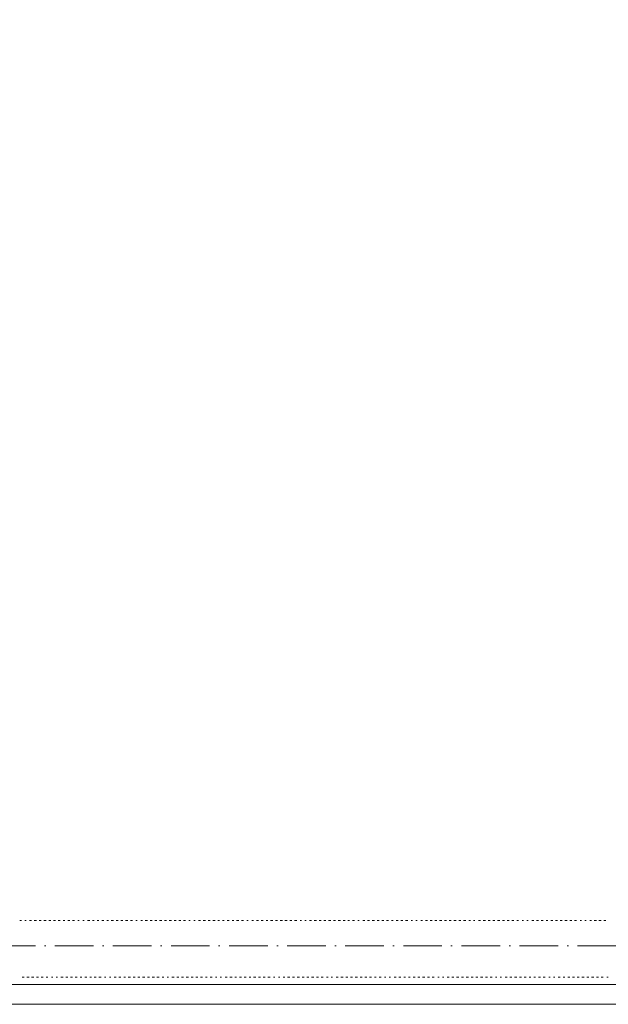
# Model space of a CAD drawing. Header units: centimetres. Extents: x -16053 to 7031, y -7778 to 254.
# Tile 134 of 256: x -8154 to -7788, y -2097 to -1486. Entities that reach past the tile are written whole.
import ezdxf

# ---------------------------------------------------------------- set-up
doc = ezdxf.new("R2010")
doc.units = ezdxf.units.CM
doc.header["$MEASUREMENT"] = 0
doc.linetypes.add('ACAD_ISO10W100', pattern=[18, 12, -3, 0, -3])
doc.layers.get('0').update_dxf_attribs({"linetype": 'CONTINUOUS'})
doc.layers.add('ODGROMÓWKA', color=3, linetype='ACAD_ISO10W100', lineweight=13)

msp = doc.modelspace()

# ---------------------------------------------------------------- linework, layer by layer
at = {"color": 252, "linetype": 'Continuous', "lineweight": 9, "true_color": 0x989898}
msp.add_lwpolyline([(-4358.034, -325.557), (-4363.161, -325.557), (-6131.771, -325.557), (-6136.402, -325.557), (-6136.402, -855.164), (-9272.364, -855.164), (-9277.326, -855.164), (-9277.326, -2080.604), (-9277.326, -2085.236), (-6086.948, -2085.236), (-6081.82, -2085.236), (-6081.82, -1575.807)], dxfattribs=at)
at = {"color": 254, "linetype": 'Continuous', "lineweight": 5, "true_color": 0xfdc4fd}
for points in [[(-8153.11, -2045.374), (-8154.102, -2045.374), (-8154.102, -2045.374)], [(-8153.11, -2045.374), (-8154.102, -2045.374), (-8154.102, -2045.374)], [(-8150.298, -2045.374), (-8151.125, -2045.374), (-8151.125, -2045.374)], [(-8150.298, -2045.374), (-8151.125, -2045.374), (-8151.125, -2045.374)], [(-8146.825, -2045.374), (-8148.148, -2045.374), (-8148.148, -2045.374)], [(-8146.825, -2045.374), (-8148.148, -2045.374), (-8148.148, -2045.374)], [(-8143.848, -2045.374), (-8145.171, -2045.374), (-8145.171, -2045.374)], [(-8143.848, -2045.374), (-8145.171, -2045.374), (-8145.171, -2045.374)], [(-8140.87, -2045.374), (-8142.194, -2045.374), (-8142.194, -2045.374)], [(-8140.87, -2045.374), (-8142.194, -2045.374), (-8142.194, -2045.374)], [(-8137.893, -2045.374), (-8139.216, -2045.374), (-8139.216, -2045.374)], [(-8137.893, -2045.374), (-8139.216, -2045.374), (-8139.216, -2045.374)], [(-8134.916, -2045.374), (-8136.239, -2045.374), (-8136.239, -2045.374)], [(-8134.916, -2045.374), (-8136.239, -2045.374), (-8136.239, -2045.374)], [(-8131.939, -2045.374), (-8133.262, -2045.374), (-8133.262, -2045.374)], [(-8131.939, -2045.374), (-8133.262, -2045.374), (-8133.262, -2045.374)], [(-8129.127, -2045.374), (-8130.285, -2045.374), (-8130.285, -2045.374)], [(-8129.127, -2045.374), (-8130.285, -2045.374), (-8130.285, -2045.374)], [(-8126.15, -2045.374), (-8127.308, -2045.374), (-8127.308, -2045.374)], [(-8126.15, -2045.374), (-8127.308, -2045.374), (-8127.308, -2045.374)], [(-8123.173, -2045.374), (-8124.331, -2045.374), (-8124.331, -2045.374)], [(-8123.173, -2045.374), (-8124.331, -2045.374), (-8124.331, -2045.374)], [(-8120.196, -2045.374), (-8121.353, -2045.374), (-8121.353, -2045.374)], [(-8120.196, -2045.374), (-8121.353, -2045.374), (-8121.353, -2045.374)], [(-8117.218, -2045.374), (-8118.045, -2045.374), (-8118.045, -2045.374)], [(-8117.218, -2045.374), (-8118.045, -2045.374), (-8118.045, -2045.374)], [(-8114.241, -2045.374), (-8115.068, -2045.374), (-8115.068, -2045.374)], [(-8114.241, -2045.374), (-8115.068, -2045.374), (-8115.068, -2045.374)], [(-8110.768, -2045.374), (-8112.091, -2045.374), (-8112.091, -2045.374)], [(-8110.768, -2045.374), (-8112.091, -2045.374), (-8112.091, -2045.374)], [(-8107.956, -2045.374), (-8109.114, -2045.374), (-8109.114, -2045.374)], [(-8107.956, -2045.374), (-8109.114, -2045.374), (-8109.114, -2045.374)], [(-8104.979, -2045.374), (-8106.137, -2045.374), (-8106.137, -2045.374)], [(-8104.979, -2045.374), (-8106.137, -2045.374), (-8106.137, -2045.374)], [(-8102.002, -2045.374), (-8103.159, -2045.374), (-8103.159, -2045.374)], [(-8102.002, -2045.374), (-8103.159, -2045.374), (-8103.159, -2045.374)], [(-8099.025, -2045.374), (-8100.182, -2045.374), (-8100.182, -2045.374)], [(-8099.025, -2045.374), (-8100.182, -2045.374), (-8100.182, -2045.374)], [(-8096.047, -2045.374), (-8097.371, -2045.374), (-8097.371, -2045.374)], [(-8096.047, -2045.374), (-8097.371, -2045.374), (-8097.371, -2045.374)], [(-8093.07, -2045.374), (-8094.393, -2045.374), (-8094.393, -2045.374)], [(-8093.07, -2045.374), (-8094.393, -2045.374), (-8094.393, -2045.374)], [(-8090.093, -2045.374), (-8091.416, -2045.374), (-8091.416, -2045.374)], [(-8090.093, -2045.374), (-8091.416, -2045.374), (-8091.416, -2045.374)], [(-8087.116, -2045.374), (-8088.439, -2045.374), (-8088.439, -2045.374)], [(-8087.116, -2045.374), (-8088.439, -2045.374), (-8088.439, -2045.374)], [(-8084.139, -2045.374), (-8085.462, -2045.374), (-8085.462, -2045.374)], [(-8084.139, -2045.374), (-8085.462, -2045.374), (-8085.462, -2045.374)], [(-8081.161, -2045.374), (-8081.988, -2045.374), (-8081.988, -2045.374)], [(-8081.161, -2045.374), (-8081.988, -2045.374), (-8081.988, -2045.374)], [(-8077.853, -2045.374), (-8079.011, -2045.374), (-8079.011, -2045.374)], [(-8077.853, -2045.374), (-8079.011, -2045.374), (-8079.011, -2045.374)], [(-8074.876, -2045.374), (-8076.199, -2045.374), (-8076.199, -2045.374)], [(-8074.876, -2045.374), (-8076.199, -2045.374), (-8076.199, -2045.374)], [(-8071.899, -2045.374), (-8073.222, -2045.374), (-8073.222, -2045.374)], [(-8071.899, -2045.374), (-8073.222, -2045.374), (-8073.222, -2045.374)], [(-8068.922, -2045.374), (-8070.245, -2045.374), (-8070.245, -2045.374)], [(-8068.922, -2045.374), (-8070.245, -2045.374), (-8070.245, -2045.374)], [(-8065.945, -2045.374), (-8067.268, -2045.374), (-8067.268, -2045.374)], [(-8065.945, -2045.374), (-8067.268, -2045.374), (-8067.268, -2045.374)], [(-8062.968, -2045.374), (-8064.291, -2045.374), (-8064.291, -2045.374)], [(-8062.968, -2045.374), (-8064.291, -2045.374), (-8064.291, -2045.374)], [(-8059.99, -2045.374), (-8061.314, -2045.374), (-8061.314, -2045.374)], [(-8059.99, -2045.374), (-8061.314, -2045.374), (-8061.314, -2045.374)], [(-8057.013, -2045.374), (-8058.336, -2045.374), (-8058.336, -2045.374)], [(-8057.013, -2045.374), (-8058.336, -2045.374), (-8058.336, -2045.374)], [(-8054.036, -2045.374), (-8055.359, -2045.374), (-8055.359, -2045.374)], [(-8054.036, -2045.374), (-8055.359, -2045.374), (-8055.359, -2045.374)], [(-8051.224, -2045.374), (-8052.382, -2045.374), (-8052.382, -2045.374)], [(-8051.224, -2045.374), (-8052.382, -2045.374), (-8052.382, -2045.374)], [(-8048.247, -2045.374), (-8049.074, -2045.374), (-8049.074, -2045.374)], [(-8048.247, -2045.374), (-8049.074, -2045.374), (-8049.074, -2045.374)], [(-8045.27, -2045.374), (-8046.097, -2045.374), (-8046.097, -2045.374)], [(-8045.27, -2045.374), (-8046.097, -2045.374), (-8046.097, -2045.374)], [(-8041.797, -2045.374), (-8043.12, -2045.374), (-8043.12, -2045.374)], [(-8041.797, -2045.374), (-8043.12, -2045.374), (-8043.12, -2045.374)], [(-8038.819, -2045.374), (-8040.143, -2045.374), (-8040.143, -2045.374)], [(-8038.819, -2045.374), (-8040.143, -2045.374), (-8040.143, -2045.374)], [(-8035.842, -2045.374), (-8037.165, -2045.374), (-8037.165, -2045.374)], [(-8035.842, -2045.374), (-8037.165, -2045.374), (-8037.165, -2045.374)], [(-8032.865, -2045.374), (-8034.188, -2045.374), (-8034.188, -2045.374)], [(-8032.865, -2045.374), (-8034.188, -2045.374), (-8034.188, -2045.374)], [(-8030.053, -2045.374), (-8031.211, -2045.374), (-8031.211, -2045.374)], [(-8030.053, -2045.374), (-8031.211, -2045.374), (-8031.211, -2045.374)], [(-8027.076, -2045.374), (-8028.234, -2045.374), (-8028.234, -2045.374)], [(-8027.076, -2045.374), (-8028.234, -2045.374), (-8028.234, -2045.374)], [(-8024.099, -2045.374), (-8025.257, -2045.374), (-8025.257, -2045.374)], [(-8024.099, -2045.374), (-8025.257, -2045.374), (-8025.257, -2045.374)], [(-8021.122, -2045.374), (-8022.279, -2045.374), (-8022.279, -2045.374)], [(-8021.122, -2045.374), (-8022.279, -2045.374), (-8022.279, -2045.374)], [(-8018.144, -2045.374), (-8019.468, -2045.374), (-8019.468, -2045.374)], [(-8018.144, -2045.374), (-8019.468, -2045.374), (-8019.468, -2045.374)], [(-8015.167, -2045.374), (-8016.49, -2045.374), (-8016.49, -2045.374)], [(-8015.167, -2045.374), (-8016.49, -2045.374), (-8016.49, -2045.374)], [(-8012.19, -2045.374), (-8013.017, -2045.374), (-8013.017, -2045.374)], [(-8012.19, -2045.374), (-8013.017, -2045.374), (-8013.017, -2045.374)], [(-8008.882, -2045.374), (-8010.04, -2045.374), (-8010.04, -2045.374)], [(-8008.882, -2045.374), (-8010.04, -2045.374), (-8010.04, -2045.374)], [(-8005.905, -2045.374), (-8007.063, -2045.374), (-8007.063, -2045.374)], [(-8005.905, -2045.374), (-8007.063, -2045.374), (-8007.063, -2045.374)], [(-8002.928, -2045.374), (-8004.086, -2045.374), (-8004.086, -2045.374)], [(-8002.928, -2045.374), (-8004.086, -2045.374), (-8004.086, -2045.374)], [(-7999.951, -2045.374), (-8001.108, -2045.374), (-8001.108, -2045.374)], [(-7999.951, -2045.374), (-8001.108, -2045.374), (-8001.108, -2045.374)], [(-7996.973, -2045.374), (-7998.297, -2045.374), (-7998.297, -2045.374)], [(-7996.973, -2045.374), (-7998.297, -2045.374), (-7998.297, -2045.374)], [(-7993.996, -2045.374), (-7995.319, -2045.374), (-7995.319, -2045.374)], [(-7993.996, -2045.374), (-7995.319, -2045.374), (-7995.319, -2045.374)], [(-7991.019, -2045.374), (-7992.342, -2045.374), (-7992.342, -2045.374)], [(-7991.019, -2045.374), (-7992.342, -2045.374), (-7992.342, -2045.374)], [(-7988.042, -2045.374), (-7989.365, -2045.374), (-7989.365, -2045.374)], [(-7988.042, -2045.374), (-7989.365, -2045.374), (-7989.365, -2045.374)], [(-7985.065, -2045.374), (-7986.388, -2045.374), (-7986.388, -2045.374)], [(-7985.065, -2045.374), (-7986.388, -2045.374), (-7986.388, -2045.374)], [(-7982.088, -2045.374), (-7983.411, -2045.374), (-7983.411, -2045.374)], [(-7982.088, -2045.374), (-7983.411, -2045.374), (-7983.411, -2045.374)], [(-7979.11, -2045.374), (-7979.937, -2045.374), (-7979.937, -2045.374)], [(-7979.11, -2045.374), (-7979.937, -2045.374), (-7979.937, -2045.374)], [(-7976.133, -2045.374), (-7977.126, -2045.374), (-7977.126, -2045.374)], [(-7976.133, -2045.374), (-7977.126, -2045.374), (-7977.126, -2045.374)], [(-7972.825, -2045.374), (-7974.148, -2045.374), (-7974.148, -2045.374)], [(-7972.825, -2045.374), (-7974.148, -2045.374), (-7974.148, -2045.374)], [(-7969.848, -2045.374), (-7971.171, -2045.374), (-7971.171, -2045.374)], [(-7969.848, -2045.374), (-7971.171, -2045.374), (-7971.171, -2045.374)], [(-7966.871, -2045.374), (-7968.194, -2045.374), (-7968.194, -2045.374)], [(-7966.871, -2045.374), (-7968.194, -2045.374), (-7968.194, -2045.374)], [(-7963.894, -2045.374), (-7965.217, -2045.374), (-7965.217, -2045.374)], [(-7963.894, -2045.374), (-7965.217, -2045.374), (-7965.217, -2045.374)], [(-7960.916, -2045.374), (-7962.24, -2045.374), (-7962.24, -2045.374)], [(-7960.916, -2045.374), (-7962.24, -2045.374), (-7962.24, -2045.374)], [(-7957.939, -2045.374), (-7959.262, -2045.374), (-7959.262, -2045.374)], [(-7957.939, -2045.374), (-7959.262, -2045.374), (-7959.262, -2045.374)], [(-7954.962, -2045.374), (-7956.285, -2045.374), (-7956.285, -2045.374)], [(-7954.962, -2045.374), (-7956.285, -2045.374), (-7956.285, -2045.374)], [(-7951.985, -2045.374), (-7953.308, -2045.374), (-7953.308, -2045.374)], [(-7951.985, -2045.374), (-7953.308, -2045.374), (-7953.308, -2045.374)], [(-7949.173, -2045.374), (-7950.331, -2045.374), (-7950.331, -2045.374)], [(-7949.173, -2045.374), (-7950.331, -2045.374), (-7950.331, -2045.374)], [(-7946.196, -2045.374), (-7947.354, -2045.374), (-7947.354, -2045.374)], [(-7946.196, -2045.374), (-7947.354, -2045.374), (-7947.354, -2045.374)], [(-7943.219, -2045.374), (-7944.046, -2045.374), (-7944.046, -2045.374)], [(-7943.219, -2045.374), (-7944.046, -2045.374), (-7944.046, -2045.374)], [(-7939.745, -2045.374), (-7941.069, -2045.374), (-7941.069, -2045.374)], [(-7939.745, -2045.374), (-7941.069, -2045.374), (-7941.069, -2045.374)], [(-7936.768, -2045.374), (-7938.091, -2045.374), (-7938.091, -2045.374)], [(-7936.768, -2045.374), (-7938.091, -2045.374), (-7938.091, -2045.374)], [(-7933.791, -2045.374), (-7935.114, -2045.374), (-7935.114, -2045.374)], [(-7933.791, -2045.374), (-7935.114, -2045.374), (-7935.114, -2045.374)], [(-7930.814, -2045.374), (-7932.137, -2045.374), (-7932.137, -2045.374)], [(-7930.814, -2045.374), (-7932.137, -2045.374), (-7932.137, -2045.374)], [(-7928.002, -2045.374), (-7929.16, -2045.374), (-7929.16, -2045.374)], [(-7928.002, -2045.374), (-7929.16, -2045.374), (-7929.16, -2045.374)], [(-7925.025, -2045.374), (-7926.183, -2045.374), (-7926.183, -2045.374)], [(-7925.025, -2045.374), (-7926.183, -2045.374), (-7926.183, -2045.374)], [(-7922.048, -2045.374), (-7923.206, -2045.374), (-7923.206, -2045.374)], [(-7922.048, -2045.374), (-7923.206, -2045.374), (-7923.206, -2045.374)], [(-7919.071, -2045.374), (-7920.228, -2045.374), (-7920.228, -2045.374)], [(-7919.071, -2045.374), (-7920.228, -2045.374), (-7920.228, -2045.374)], [(-7916.093, -2045.374), (-7917.417, -2045.374), (-7917.417, -2045.374)], [(-7916.093, -2045.374), (-7917.417, -2045.374), (-7917.417, -2045.374)], [(-7913.116, -2045.374), (-7914.439, -2045.374), (-7914.439, -2045.374)], [(-7913.116, -2045.374), (-7914.439, -2045.374), (-7914.439, -2045.374)], [(-7910.139, -2045.374), (-7910.966, -2045.374), (-7910.966, -2045.374)], [(-7910.139, -2045.374), (-7910.966, -2045.374), (-7910.966, -2045.374)], [(-7907.162, -2045.374), (-7907.989, -2045.374), (-7907.989, -2045.374)], [(-7907.162, -2045.374), (-7907.989, -2045.374), (-7907.989, -2045.374)], [(-7903.854, -2045.374), (-7905.012, -2045.374), (-7905.012, -2045.374)], [(-7903.854, -2045.374), (-7905.012, -2045.374), (-7905.012, -2045.374)], [(-7900.877, -2045.374), (-7902.034, -2045.374), (-7902.034, -2045.374)], [(-7900.877, -2045.374), (-7902.034, -2045.374), (-7902.034, -2045.374)], [(-7897.9, -2045.374), (-7899.057, -2045.374), (-7899.057, -2045.374)], [(-7897.9, -2045.374), (-7899.057, -2045.374), (-7899.057, -2045.374)], [(-7894.922, -2045.374), (-7896.246, -2045.374), (-7896.246, -2045.374)], [(-7894.922, -2045.374), (-7896.246, -2045.374), (-7896.246, -2045.374)], [(-7891.945, -2045.374), (-7893.268, -2045.374), (-7893.268, -2045.374)], [(-7891.945, -2045.374), (-7893.268, -2045.374), (-7893.268, -2045.374)], [(-7888.968, -2045.374), (-7890.291, -2045.374), (-7890.291, -2045.374)], [(-7888.968, -2045.374), (-7890.291, -2045.374), (-7890.291, -2045.374)], [(-7885.991, -2045.374), (-7887.314, -2045.374), (-7887.314, -2045.374)], [(-7885.991, -2045.374), (-7887.314, -2045.374), (-7887.314, -2045.374)], [(-7883.014, -2045.374), (-7884.337, -2045.374), (-7884.337, -2045.374)], [(-7883.014, -2045.374), (-7884.337, -2045.374), (-7884.337, -2045.374)], [(-7880.036, -2045.374), (-7881.36, -2045.374), (-7881.36, -2045.374)], [(-7880.036, -2045.374), (-7881.36, -2045.374), (-7881.36, -2045.374)], [(-7877.059, -2045.374), (-7878.382, -2045.374), (-7878.382, -2045.374)], [(-7877.059, -2045.374), (-7878.382, -2045.374), (-7878.382, -2045.374)], [(-7874.082, -2045.374), (-7875.074, -2045.374), (-7875.074, -2045.374)], [(-7874.082, -2045.374), (-7875.074, -2045.374), (-7875.074, -2045.374)], [(-7871.27, -2045.374), (-7872.097, -2045.374), (-7872.097, -2045.374)], [(-7871.27, -2045.374), (-7872.097, -2045.374), (-7872.097, -2045.374)], [(-7867.797, -2045.374), (-7869.12, -2045.374), (-7869.12, -2045.374)], [(-7867.797, -2045.374), (-7869.12, -2045.374), (-7869.12, -2045.374)], [(-7864.82, -2045.374), (-7866.143, -2045.374), (-7866.143, -2045.374)], [(-7864.82, -2045.374), (-7866.143, -2045.374), (-7866.143, -2045.374)], [(-7861.843, -2045.374), (-7863.166, -2045.374), (-7863.166, -2045.374)], [(-7861.843, -2045.374), (-7863.166, -2045.374), (-7863.166, -2045.374)], [(-7858.865, -2045.374), (-7860.189, -2045.374), (-7860.189, -2045.374)], [(-7858.865, -2045.374), (-7860.189, -2045.374), (-7860.189, -2045.374)], [(-7855.888, -2045.374), (-7857.211, -2045.374), (-7857.211, -2045.374)], [(-7855.888, -2045.374), (-7857.211, -2045.374), (-7857.211, -2045.374)], [(-7852.911, -2045.374), (-7854.234, -2045.374), (-7854.234, -2045.374)], [(-7852.911, -2045.374), (-7854.234, -2045.374), (-7854.234, -2045.374)], [(-7850.099, -2045.374), (-7851.257, -2045.374), (-7851.257, -2045.374)], [(-7850.099, -2045.374), (-7851.257, -2045.374), (-7851.257, -2045.374)], [(-7847.122, -2045.374), (-7848.28, -2045.374), (-7848.28, -2045.374)], [(-7847.122, -2045.374), (-7848.28, -2045.374), (-7848.28, -2045.374)], [(-7844.145, -2045.374), (-7845.303, -2045.374), (-7845.303, -2045.374)], [(-7844.145, -2045.374), (-7845.303, -2045.374), (-7845.303, -2045.374)], [(-7841.168, -2045.374), (-7841.995, -2045.374), (-7841.995, -2045.374)], [(-7841.168, -2045.374), (-7841.995, -2045.374), (-7841.995, -2045.374)], [(-7838.191, -2045.374), (-7839.018, -2045.374), (-7839.018, -2045.374)], [(-7838.191, -2045.374), (-7839.018, -2045.374), (-7839.018, -2045.374)], [(-7834.717, -2045.374), (-7836.04, -2045.374), (-7836.04, -2045.374)], [(-7834.717, -2045.374), (-7836.04, -2045.374), (-7836.04, -2045.374)], [(-7831.74, -2045.374), (-7833.063, -2045.374), (-7833.063, -2045.374)], [(-7831.74, -2045.374), (-7833.063, -2045.374), (-7833.063, -2045.374)], [(-7828.928, -2045.374), (-7830.086, -2045.374), (-7830.086, -2045.374)], [(-7828.928, -2045.374), (-7830.086, -2045.374), (-7830.086, -2045.374)], [(-7825.951, -2045.374), (-7827.109, -2045.374), (-7827.109, -2045.374)], [(-7825.951, -2045.374), (-7827.109, -2045.374), (-7827.109, -2045.374)], [(-7822.974, -2045.374), (-7824.132, -2045.374), (-7824.132, -2045.374)], [(-7822.974, -2045.374), (-7824.132, -2045.374), (-7824.132, -2045.374)], [(-7819.997, -2045.374), (-7821.154, -2045.374), (-7821.154, -2045.374)], [(-7819.997, -2045.374), (-7821.154, -2045.374), (-7821.154, -2045.374)], [(-7817.019, -2045.374), (-7818.343, -2045.374), (-7818.343, -2045.374)], [(-7817.019, -2045.374), (-7818.343, -2045.374), (-7818.343, -2045.374)], [(-7814.042, -2045.374), (-7815.366, -2045.374), (-7815.366, -2045.374)], [(-7814.042, -2045.374), (-7815.366, -2045.374), (-7815.366, -2045.374)], [(-7811.065, -2045.374), (-7812.388, -2045.374), (-7812.388, -2045.374)], [(-7811.065, -2045.374), (-7812.388, -2045.374), (-7812.388, -2045.374)], [(-7808.088, -2045.374), (-7809.411, -2045.374), (-7809.411, -2045.374)], [(-7808.088, -2045.374), (-7809.411, -2045.374), (-7809.411, -2045.374)], [(-7805.111, -2045.374), (-7805.938, -2045.374), (-7805.938, -2045.374)], [(-7805.111, -2045.374), (-7805.938, -2045.374), (-7805.938, -2045.374)], [(-7802.134, -2045.374), (-7802.961, -2045.374), (-7802.961, -2045.374)], [(-7802.134, -2045.374), (-7802.961, -2045.374), (-7802.961, -2045.374)], [(-7798.826, -2045.374), (-7799.983, -2045.374), (-7799.983, -2045.374)], [(-7798.826, -2045.374), (-7799.983, -2045.374), (-7799.983, -2045.374)], [(-7795.848, -2045.374), (-7797.172, -2045.374), (-7797.172, -2045.374)], [(-7795.848, -2045.374), (-7797.172, -2045.374), (-7797.172, -2045.374)], [(-7792.871, -2045.374), (-7794.194, -2045.374), (-7794.194, -2045.374)], [(-7792.871, -2045.374), (-7794.194, -2045.374), (-7794.194, -2045.374)], [(-7789.894, -2045.374), (-7791.217, -2045.374), (-7791.217, -2045.374)], [(-7789.894, -2045.374), (-7791.217, -2045.374), (-7791.217, -2045.374)], [(-8151.456, -2080.604), (-8152.779, -2080.604), (-8152.779, -2080.604)], [(-8151.456, -2080.604), (-8152.779, -2080.604), (-8152.779, -2080.604)], [(-8148.479, -2080.604), (-8149.802, -2080.604), (-8149.802, -2080.604)], [(-8148.479, -2080.604), (-8149.802, -2080.604), (-8149.802, -2080.604)], [(-8145.502, -2080.604), (-8146.825, -2080.604), (-8146.825, -2080.604)], [(-8145.502, -2080.604), (-8146.825, -2080.604), (-8146.825, -2080.604)], [(-8142.524, -2080.604), (-8143.848, -2080.604), (-8143.848, -2080.604)], [(-8142.524, -2080.604), (-8143.848, -2080.604), (-8143.848, -2080.604)], [(-8139.713, -2080.604), (-8140.87, -2080.604), (-8140.87, -2080.604)], [(-8139.713, -2080.604), (-8140.87, -2080.604), (-8140.87, -2080.604)], [(-8136.735, -2080.604), (-8137.893, -2080.604), (-8137.893, -2080.604)], [(-8136.735, -2080.604), (-8137.893, -2080.604), (-8137.893, -2080.604)], [(-8133.758, -2080.604), (-8134.585, -2080.604), (-8134.585, -2080.604)], [(-8133.758, -2080.604), (-8134.585, -2080.604), (-8134.585, -2080.604)], [(-8130.781, -2080.604), (-8131.608, -2080.604), (-8131.608, -2080.604)], [(-8130.781, -2080.604), (-8131.608, -2080.604), (-8131.608, -2080.604)], [(-8127.308, -2080.604), (-8128.631, -2080.604), (-8128.631, -2080.604)], [(-8127.308, -2080.604), (-8128.631, -2080.604), (-8128.631, -2080.604)], [(-8124.331, -2080.604), (-8125.654, -2080.604), (-8125.654, -2080.604)], [(-8124.331, -2080.604), (-8125.654, -2080.604), (-8125.654, -2080.604)], [(-8121.353, -2080.604), (-8122.677, -2080.604), (-8122.677, -2080.604)], [(-8121.353, -2080.604), (-8122.677, -2080.604), (-8122.677, -2080.604)], [(-8118.542, -2080.604), (-8119.699, -2080.604), (-8119.699, -2080.604)], [(-8118.542, -2080.604), (-8119.699, -2080.604), (-8119.699, -2080.604)], [(-8115.564, -2080.604), (-8116.722, -2080.604), (-8116.722, -2080.604)], [(-8115.564, -2080.604), (-8116.722, -2080.604), (-8116.722, -2080.604)], [(-8112.587, -2080.604), (-8113.745, -2080.604), (-8113.745, -2080.604)], [(-8112.587, -2080.604), (-8113.745, -2080.604), (-8113.745, -2080.604)], [(-8109.61, -2080.604), (-8110.768, -2080.604), (-8110.768, -2080.604)], [(-8109.61, -2080.604), (-8110.768, -2080.604), (-8110.768, -2080.604)], [(-8106.633, -2080.604), (-8107.956, -2080.604), (-8107.956, -2080.604)], [(-8106.633, -2080.604), (-8107.956, -2080.604), (-8107.956, -2080.604)], [(-8103.656, -2080.604), (-8104.979, -2080.604), (-8104.979, -2080.604)], [(-8103.656, -2080.604), (-8104.979, -2080.604), (-8104.979, -2080.604)], [(-8100.678, -2080.604), (-8101.505, -2080.604), (-8101.505, -2080.604)], [(-8100.678, -2080.604), (-8101.505, -2080.604), (-8101.505, -2080.604)], [(-8097.701, -2080.604), (-8098.528, -2080.604), (-8098.528, -2080.604)], [(-8097.701, -2080.604), (-8098.528, -2080.604), (-8098.528, -2080.604)], [(-8094.393, -2080.604), (-8095.551, -2080.604), (-8095.551, -2080.604)], [(-8094.393, -2080.604), (-8095.551, -2080.604), (-8095.551, -2080.604)], [(-8091.416, -2080.604), (-8092.574, -2080.604), (-8092.574, -2080.604)], [(-8091.416, -2080.604), (-8092.574, -2080.604), (-8092.574, -2080.604)], [(-8088.439, -2080.604), (-8089.597, -2080.604), (-8089.597, -2080.604)], [(-8088.439, -2080.604), (-8089.597, -2080.604), (-8089.597, -2080.604)], [(-8085.462, -2080.604), (-8086.785, -2080.604), (-8086.785, -2080.604)], [(-8085.462, -2080.604), (-8086.785, -2080.604), (-8086.785, -2080.604)], [(-8082.485, -2080.604), (-8083.808, -2080.604), (-8083.808, -2080.604)], [(-8082.485, -2080.604), (-8083.808, -2080.604), (-8083.808, -2080.604)], [(-8079.507, -2080.604), (-8080.831, -2080.604), (-8080.831, -2080.604)], [(-8079.507, -2080.604), (-8080.831, -2080.604), (-8080.831, -2080.604)], [(-8076.53, -2080.604), (-8077.853, -2080.604), (-8077.853, -2080.604)], [(-8076.53, -2080.604), (-8077.853, -2080.604), (-8077.853, -2080.604)], [(-8073.553, -2080.604), (-8074.876, -2080.604), (-8074.876, -2080.604)], [(-8073.553, -2080.604), (-8074.876, -2080.604), (-8074.876, -2080.604)], [(-8070.576, -2080.604), (-8071.899, -2080.604), (-8071.899, -2080.604)], [(-8070.576, -2080.604), (-8071.899, -2080.604), (-8071.899, -2080.604)], [(-8067.599, -2080.604), (-8068.922, -2080.604), (-8068.922, -2080.604)], [(-8067.599, -2080.604), (-8068.922, -2080.604), (-8068.922, -2080.604)], [(-8064.622, -2080.604), (-8065.614, -2080.604), (-8065.614, -2080.604)], [(-8064.622, -2080.604), (-8065.614, -2080.604), (-8065.614, -2080.604)], [(-8061.81, -2080.604), (-8062.637, -2080.604), (-8062.637, -2080.604)], [(-8061.81, -2080.604), (-8062.637, -2080.604), (-8062.637, -2080.604)], [(-8058.336, -2080.604), (-8059.66, -2080.604), (-8059.66, -2080.604)], [(-8058.336, -2080.604), (-8059.66, -2080.604), (-8059.66, -2080.604)], [(-8055.359, -2080.604), (-8056.682, -2080.604), (-8056.682, -2080.604)], [(-8055.359, -2080.604), (-8056.682, -2080.604), (-8056.682, -2080.604)], [(-8052.382, -2080.604), (-8053.705, -2080.604), (-8053.705, -2080.604)], [(-8052.382, -2080.604), (-8053.705, -2080.604), (-8053.705, -2080.604)], [(-8049.405, -2080.604), (-8050.728, -2080.604), (-8050.728, -2080.604)], [(-8049.405, -2080.604), (-8050.728, -2080.604), (-8050.728, -2080.604)], [(-8046.428, -2080.604), (-8047.751, -2080.604), (-8047.751, -2080.604)], [(-8046.428, -2080.604), (-8047.751, -2080.604), (-8047.751, -2080.604)], [(-8043.45, -2080.604), (-8044.774, -2080.604), (-8044.774, -2080.604)], [(-8043.45, -2080.604), (-8044.774, -2080.604), (-8044.774, -2080.604)], [(-8040.639, -2080.604), (-8041.797, -2080.604), (-8041.797, -2080.604)], [(-8040.639, -2080.604), (-8041.797, -2080.604), (-8041.797, -2080.604)], [(-8037.662, -2080.604), (-8038.819, -2080.604), (-8038.819, -2080.604)], [(-8037.662, -2080.604), (-8038.819, -2080.604), (-8038.819, -2080.604)], [(-8034.684, -2080.604), (-8035.842, -2080.604), (-8035.842, -2080.604)], [(-8034.684, -2080.604), (-8035.842, -2080.604), (-8035.842, -2080.604)], [(-8031.707, -2080.604), (-8032.534, -2080.604), (-8032.534, -2080.604)], [(-8031.707, -2080.604), (-8032.534, -2080.604), (-8032.534, -2080.604)], [(-8028.73, -2080.604), (-8029.557, -2080.604), (-8029.557, -2080.604)], [(-8028.73, -2080.604), (-8029.557, -2080.604), (-8029.557, -2080.604)], [(-8025.257, -2080.604), (-8026.58, -2080.604), (-8026.58, -2080.604)], [(-8025.257, -2080.604), (-8026.58, -2080.604), (-8026.58, -2080.604)], [(-8022.279, -2080.604), (-8023.603, -2080.604), (-8023.603, -2080.604)], [(-8022.279, -2080.604), (-8023.603, -2080.604), (-8023.603, -2080.604)], [(-8019.468, -2080.604), (-8020.625, -2080.604), (-8020.625, -2080.604)], [(-8019.468, -2080.604), (-8020.625, -2080.604), (-8020.625, -2080.604)], [(-8016.49, -2080.604), (-8017.648, -2080.604), (-8017.648, -2080.604)], [(-8016.49, -2080.604), (-8017.648, -2080.604), (-8017.648, -2080.604)], [(-8013.513, -2080.604), (-8014.671, -2080.604), (-8014.671, -2080.604)], [(-8013.513, -2080.604), (-8014.671, -2080.604), (-8014.671, -2080.604)], [(-8010.536, -2080.604), (-8011.694, -2080.604), (-8011.694, -2080.604)], [(-8010.536, -2080.604), (-8011.694, -2080.604), (-8011.694, -2080.604)], [(-8007.559, -2080.604), (-8008.882, -2080.604), (-8008.882, -2080.604)], [(-8007.559, -2080.604), (-8008.882, -2080.604), (-8008.882, -2080.604)], [(-8004.582, -2080.604), (-8005.905, -2080.604), (-8005.905, -2080.604)], [(-8004.582, -2080.604), (-8005.905, -2080.604), (-8005.905, -2080.604)], [(-8001.605, -2080.604), (-8002.928, -2080.604), (-8002.928, -2080.604)], [(-8001.605, -2080.604), (-8002.928, -2080.604), (-8002.928, -2080.604)], [(-7998.627, -2080.604), (-7999.951, -2080.604), (-7999.951, -2080.604)], [(-7998.627, -2080.604), (-7999.951, -2080.604), (-7999.951, -2080.604)], [(-7995.65, -2080.604), (-7996.477, -2080.604), (-7996.477, -2080.604)], [(-7995.65, -2080.604), (-7996.477, -2080.604), (-7996.477, -2080.604)], [(-7992.673, -2080.604), (-7993.5, -2080.604), (-7993.5, -2080.604)], [(-7992.673, -2080.604), (-7993.5, -2080.604), (-7993.5, -2080.604)], [(-7989.365, -2080.604), (-7990.523, -2080.604), (-7990.523, -2080.604)], [(-7989.365, -2080.604), (-7990.523, -2080.604), (-7990.523, -2080.604)], [(-7986.388, -2080.604), (-7987.711, -2080.604), (-7987.711, -2080.604)], [(-7986.388, -2080.604), (-7987.711, -2080.604), (-7987.711, -2080.604)], [(-7983.411, -2080.604), (-7984.734, -2080.604), (-7984.734, -2080.604)], [(-7983.411, -2080.604), (-7984.734, -2080.604), (-7984.734, -2080.604)], [(-7980.434, -2080.604), (-7981.757, -2080.604), (-7981.757, -2080.604)], [(-7980.434, -2080.604), (-7981.757, -2080.604), (-7981.757, -2080.604)], [(-7977.456, -2080.604), (-7978.78, -2080.604), (-7978.78, -2080.604)], [(-7977.456, -2080.604), (-7978.78, -2080.604), (-7978.78, -2080.604)], [(-7974.479, -2080.604), (-7975.802, -2080.604), (-7975.802, -2080.604)], [(-7974.479, -2080.604), (-7975.802, -2080.604), (-7975.802, -2080.604)], [(-7971.502, -2080.604), (-7972.825, -2080.604), (-7972.825, -2080.604)], [(-7971.502, -2080.604), (-7972.825, -2080.604), (-7972.825, -2080.604)], [(-7968.525, -2080.604), (-7969.848, -2080.604), (-7969.848, -2080.604)], [(-7968.525, -2080.604), (-7969.848, -2080.604), (-7969.848, -2080.604)], [(-7965.548, -2080.604), (-7966.871, -2080.604), (-7966.871, -2080.604)], [(-7965.548, -2080.604), (-7966.871, -2080.604), (-7966.871, -2080.604)], [(-7962.57, -2080.604), (-7963.563, -2080.604), (-7963.563, -2080.604)], [(-7962.57, -2080.604), (-7963.563, -2080.604), (-7963.563, -2080.604)], [(-7959.759, -2080.604), (-7960.586, -2080.604), (-7960.586, -2080.604)], [(-7959.759, -2080.604), (-7960.586, -2080.604), (-7960.586, -2080.604)], [(-7956.285, -2080.604), (-7957.609, -2080.604), (-7957.609, -2080.604)], [(-7956.285, -2080.604), (-7957.609, -2080.604), (-7957.609, -2080.604)], [(-7953.308, -2080.604), (-7954.631, -2080.604), (-7954.631, -2080.604)], [(-7953.308, -2080.604), (-7954.631, -2080.604), (-7954.631, -2080.604)], [(-7950.331, -2080.604), (-7951.654, -2080.604), (-7951.654, -2080.604)], [(-7950.331, -2080.604), (-7951.654, -2080.604), (-7951.654, -2080.604)], [(-7947.354, -2080.604), (-7948.677, -2080.604), (-7948.677, -2080.604)], [(-7947.354, -2080.604), (-7948.677, -2080.604), (-7948.677, -2080.604)], [(-7944.377, -2080.604), (-7945.7, -2080.604), (-7945.7, -2080.604)], [(-7944.377, -2080.604), (-7945.7, -2080.604), (-7945.7, -2080.604)], [(-7941.399, -2080.604), (-7942.723, -2080.604), (-7942.723, -2080.604)], [(-7941.399, -2080.604), (-7942.723, -2080.604), (-7942.723, -2080.604)], [(-7938.588, -2080.604), (-7939.745, -2080.604), (-7939.745, -2080.604)], [(-7938.588, -2080.604), (-7939.745, -2080.604), (-7939.745, -2080.604)], [(-7935.61, -2080.604), (-7936.768, -2080.604), (-7936.768, -2080.604)], [(-7935.61, -2080.604), (-7936.768, -2080.604), (-7936.768, -2080.604)], [(-7932.633, -2080.604), (-7933.791, -2080.604), (-7933.791, -2080.604)], [(-7932.633, -2080.604), (-7933.791, -2080.604), (-7933.791, -2080.604)], [(-7929.656, -2080.604), (-7930.814, -2080.604), (-7930.814, -2080.604)], [(-7929.656, -2080.604), (-7930.814, -2080.604), (-7930.814, -2080.604)], [(-7926.679, -2080.604), (-7927.506, -2080.604), (-7927.506, -2080.604)], [(-7926.679, -2080.604), (-7927.506, -2080.604), (-7927.506, -2080.604)], [(-7923.702, -2080.604), (-7924.529, -2080.604), (-7924.529, -2080.604)], [(-7923.702, -2080.604), (-7924.529, -2080.604), (-7924.529, -2080.604)], [(-7920.228, -2080.604), (-7921.552, -2080.604), (-7921.552, -2080.604)], [(-7920.228, -2080.604), (-7921.552, -2080.604), (-7921.552, -2080.604)], [(-7917.417, -2080.604), (-7918.574, -2080.604), (-7918.574, -2080.604)], [(-7917.417, -2080.604), (-7918.574, -2080.604), (-7918.574, -2080.604)], [(-7914.439, -2080.604), (-7915.597, -2080.604), (-7915.597, -2080.604)], [(-7914.439, -2080.604), (-7915.597, -2080.604), (-7915.597, -2080.604)], [(-7911.462, -2080.604), (-7912.62, -2080.604), (-7912.62, -2080.604)], [(-7911.462, -2080.604), (-7912.62, -2080.604), (-7912.62, -2080.604)], [(-7908.485, -2080.604), (-7909.643, -2080.604), (-7909.643, -2080.604)], [(-7908.485, -2080.604), (-7909.643, -2080.604), (-7909.643, -2080.604)], [(-7905.508, -2080.604), (-7906.831, -2080.604), (-7906.831, -2080.604)], [(-7905.508, -2080.604), (-7906.831, -2080.604), (-7906.831, -2080.604)], [(-7902.531, -2080.604), (-7903.854, -2080.604), (-7903.854, -2080.604)], [(-7902.531, -2080.604), (-7903.854, -2080.604), (-7903.854, -2080.604)], [(-7899.554, -2080.604), (-7900.877, -2080.604), (-7900.877, -2080.604)], [(-7899.554, -2080.604), (-7900.877, -2080.604), (-7900.877, -2080.604)], [(-7896.576, -2080.604), (-7897.9, -2080.604), (-7897.9, -2080.604)], [(-7896.576, -2080.604), (-7897.9, -2080.604), (-7897.9, -2080.604)], [(-7893.599, -2080.604), (-7894.426, -2080.604), (-7894.426, -2080.604)], [(-7893.599, -2080.604), (-7894.426, -2080.604), (-7894.426, -2080.604)], [(-7890.622, -2080.604), (-7891.449, -2080.604), (-7891.449, -2080.604)], [(-7890.622, -2080.604), (-7891.449, -2080.604), (-7891.449, -2080.604)], [(-7887.314, -2080.604), (-7888.472, -2080.604), (-7888.472, -2080.604)], [(-7887.314, -2080.604), (-7888.472, -2080.604), (-7888.472, -2080.604)], [(-7884.337, -2080.604), (-7885.66, -2080.604), (-7885.66, -2080.604)], [(-7884.337, -2080.604), (-7885.66, -2080.604), (-7885.66, -2080.604)], [(-7881.36, -2080.604), (-7882.683, -2080.604), (-7882.683, -2080.604)], [(-7881.36, -2080.604), (-7882.683, -2080.604), (-7882.683, -2080.604)], [(-7878.382, -2080.604), (-7879.706, -2080.604), (-7879.706, -2080.604)], [(-7878.382, -2080.604), (-7879.706, -2080.604), (-7879.706, -2080.604)], [(-7875.405, -2080.604), (-7876.728, -2080.604), (-7876.728, -2080.604)], [(-7875.405, -2080.604), (-7876.728, -2080.604), (-7876.728, -2080.604)], [(-7872.428, -2080.604), (-7873.751, -2080.604), (-7873.751, -2080.604)], [(-7872.428, -2080.604), (-7873.751, -2080.604), (-7873.751, -2080.604)], [(-7869.451, -2080.604), (-7870.774, -2080.604), (-7870.774, -2080.604)], [(-7869.451, -2080.604), (-7870.774, -2080.604), (-7870.774, -2080.604)], [(-7866.474, -2080.604), (-7867.797, -2080.604), (-7867.797, -2080.604)], [(-7866.474, -2080.604), (-7867.797, -2080.604), (-7867.797, -2080.604)], [(-7863.497, -2080.604), (-7864.82, -2080.604), (-7864.82, -2080.604)], [(-7863.497, -2080.604), (-7864.82, -2080.604), (-7864.82, -2080.604)], [(-7860.685, -2080.604), (-7861.843, -2080.604), (-7861.843, -2080.604)], [(-7860.685, -2080.604), (-7861.843, -2080.604), (-7861.843, -2080.604)], [(-7857.708, -2080.604), (-7858.535, -2080.604), (-7858.535, -2080.604)], [(-7857.708, -2080.604), (-7858.535, -2080.604), (-7858.535, -2080.604)], [(-7854.73, -2080.604), (-7855.557, -2080.604), (-7855.557, -2080.604)], [(-7854.73, -2080.604), (-7855.557, -2080.604), (-7855.557, -2080.604)], [(-7851.257, -2080.604), (-7852.58, -2080.604), (-7852.58, -2080.604)], [(-7851.257, -2080.604), (-7852.58, -2080.604), (-7852.58, -2080.604)], [(-7848.28, -2080.604), (-7849.603, -2080.604), (-7849.603, -2080.604)], [(-7848.28, -2080.604), (-7849.603, -2080.604), (-7849.603, -2080.604)], [(-7845.303, -2080.604), (-7846.626, -2080.604), (-7846.626, -2080.604)], [(-7845.303, -2080.604), (-7846.626, -2080.604), (-7846.626, -2080.604)], [(-7842.326, -2080.604), (-7843.649, -2080.604), (-7843.649, -2080.604)], [(-7842.326, -2080.604), (-7843.649, -2080.604), (-7843.649, -2080.604)], [(-7839.514, -2080.604), (-7840.672, -2080.604), (-7840.672, -2080.604)], [(-7839.514, -2080.604), (-7840.672, -2080.604), (-7840.672, -2080.604)], [(-7836.537, -2080.604), (-7837.694, -2080.604), (-7837.694, -2080.604)], [(-7836.537, -2080.604), (-7837.694, -2080.604), (-7837.694, -2080.604)], [(-7833.559, -2080.604), (-7834.717, -2080.604), (-7834.717, -2080.604)], [(-7833.559, -2080.604), (-7834.717, -2080.604), (-7834.717, -2080.604)], [(-7830.582, -2080.604), (-7831.74, -2080.604), (-7831.74, -2080.604)], [(-7830.582, -2080.604), (-7831.74, -2080.604), (-7831.74, -2080.604)], [(-7827.605, -2080.604), (-7828.928, -2080.604), (-7828.928, -2080.604)], [(-7827.605, -2080.604), (-7828.928, -2080.604), (-7828.928, -2080.604)], [(-7824.628, -2080.604), (-7825.455, -2080.604), (-7825.455, -2080.604)], [(-7824.628, -2080.604), (-7825.455, -2080.604), (-7825.455, -2080.604)], [(-7821.651, -2080.604), (-7822.478, -2080.604), (-7822.478, -2080.604)], [(-7821.651, -2080.604), (-7822.478, -2080.604), (-7822.478, -2080.604)], [(-7818.343, -2080.604), (-7819.5, -2080.604), (-7819.5, -2080.604)], [(-7818.343, -2080.604), (-7819.5, -2080.604), (-7819.5, -2080.604)], [(-7815.366, -2080.604), (-7816.523, -2080.604), (-7816.523, -2080.604)], [(-7815.366, -2080.604), (-7816.523, -2080.604), (-7816.523, -2080.604)], [(-7812.388, -2080.604), (-7813.546, -2080.604), (-7813.546, -2080.604)], [(-7812.388, -2080.604), (-7813.546, -2080.604), (-7813.546, -2080.604)], [(-7809.411, -2080.604), (-7810.569, -2080.604), (-7810.569, -2080.604)], [(-7809.411, -2080.604), (-7810.569, -2080.604), (-7810.569, -2080.604)], [(-7806.434, -2080.604), (-7807.757, -2080.604), (-7807.757, -2080.604)], [(-7806.434, -2080.604), (-7807.757, -2080.604), (-7807.757, -2080.604)], [(-7803.457, -2080.604), (-7804.78, -2080.604), (-7804.78, -2080.604)], [(-7803.457, -2080.604), (-7804.78, -2080.604), (-7804.78, -2080.604)], [(-7800.48, -2080.604), (-7801.803, -2080.604), (-7801.803, -2080.604)], [(-7800.48, -2080.604), (-7801.803, -2080.604), (-7801.803, -2080.604)], [(-7797.502, -2080.604), (-7798.826, -2080.604), (-7798.826, -2080.604)], [(-7797.502, -2080.604), (-7798.826, -2080.604), (-7798.826, -2080.604)], [(-7794.525, -2080.604), (-7795.848, -2080.604), (-7795.848, -2080.604)], [(-7794.525, -2080.604), (-7795.848, -2080.604), (-7795.848, -2080.604)], [(-7791.548, -2080.604), (-7792.871, -2080.604), (-7792.871, -2080.604)], [(-7791.548, -2080.604), (-7792.871, -2080.604), (-7792.871, -2080.604)], [(-7788.571, -2080.604), (-7789.398, -2080.604), (-7789.398, -2080.604)], [(-7788.571, -2080.604), (-7789.398, -2080.604), (-7789.398, -2080.604)]]:
    msp.add_lwpolyline(points, dxfattribs=at)
at = {"color": 8, "linetype": 'Continuous', "lineweight": 15, "true_color": 0x767676}
msp.add_lwpolyline([(-9222.248, -2085.236), (-9222.248, -2097.475), (-6136.402, -2097.475), (-6136.402, -2085.236)], dxfattribs=at)
at = {"layer": 'ODGROMÓWKA', "ltscale": 2}
msp.add_lwpolyline([(-6112.103, -877.612), (-9251.49, -877.612), (-9251.49, -2061.118), (-6112.103, -2061.118)], close=True, dxfattribs=at)

doc.saveas('drawing.dxf')
